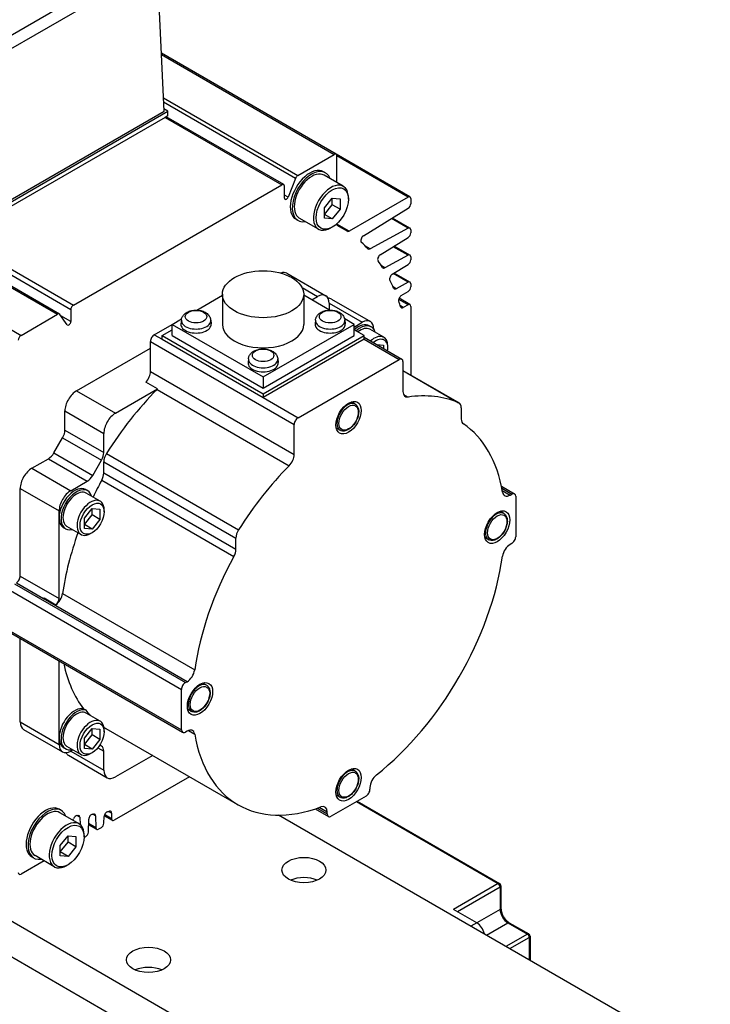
# Model space of a CAD drawing. Extents: x 18241 to 19925, y -1022 to 176.
# Tile 14 of 24: x 19403 to 19466, y -40 to 50. Entities that reach past the tile are written whole.
import ezdxf

# ---------------------------------------------------------------- set-up
doc = ezdxf.new("R2010")
doc.units = 0
doc.header["$LTSCALE"] = 25.4
doc.layers.get('0').update_dxf_attribs({"linetype": 'CONTINUOUS'})

msp = doc.modelspace()

# ---------------------------------------------------------------- linework, layer by layer
for p, q in [((19407.9345508, 23.2280523), (19351.7195617, 55.6837914)), ((19350.5160147, 55.2746969), (19406.7310038, 22.8189579)), ((19406.9060038, 22.8362929), (19350.6910147, 55.292032)), ((19397.1260355, 45.0898668), (19414.7559625, 55.2685099)), ((19397.1260355, 43.8868664), (19415.8159766, 54.6775089)), ((19416.4188505, 41.2720599), (19415.816542, 54.6667782)), ((19347.1930966, 53.3562093), (19403.4080857, 20.9004702)), ((19432.079489, 37.3702114), (19416.1815725, 46.5488778)), ((19416.187037, 46.4273515), (19431.904489, 37.3528763)), ((19416.3641695, 42.4881087), (19428.5815709, 35.4343887)), ((19428.3672406, 35.1677581), (19416.382191, 42.0873297)), ((19397.3269674, 30.2493561), (19416.4188505, 41.2720599)), ((19397.3269674, 30.0452319), (19416.7724039, 41.2720599)), ((19416.7724039, 41.2720599), (19416.4094272, 41.4816246)), ((19416.7724039, 40.8638116), (19416.7724039, 41.2720599)), ((19416.5239348, 40.7203579), (19397.5754365, 29.7804373)), ((19416.7724039, 40.8638116), (19416.5239348, 40.7203579)), ((19416.5239348, 40.7203579), (19427.1305365, 34.5966336)), ((19427.3055365, 34.6139687), (19416.6264474, 40.7795436)), ((19428.5815709, 35.4343887), (19431.904489, 37.3528763)), ((19438.7970034, 33.4918527), (19432.079489, 37.3702114)), ((19432.1519764, 34.7866117), (19432.1519764, 37.2099894)), ((19438.6220034, 33.4745176), (19432.1519764, 37.2099894)), ((19428.3672406, 35.1677581), (19427.7078937, 33.4683902)), ((19431.1038793, 35.6804059), (19430.9271026, 35.782468)), ((19432.7289686, 34.453485), (19430.9788793, 35.4638996)), ((19408.1820382, 23.656713), (19427.1305365, 34.5966336)), ((19427.3780239, 33.3800018), (19427.3780239, 34.4537467)), ((19427.7078937, 33.4683902), (19427.3780239, 33.6588406)), ((19431.0206055, 32.4966407), (19431.7277123, 33.3762935)), ((19431.7277123, 32.7785765), (19431.7277123, 33.3762935)), ((19431.7277123, 33.3762935), (19432.4348191, 33.3131372)), ((19432.4348191, 33.3131372), (19432.4348191, 32.3703282)), ((19433.1949589, 33.2805996), (19433.1949589, 33.4234865)), ((19438.6220034, 33.4745176), (19433.2511583, 30.3736587)), ((19438.8694908, 33.3316307), (19438.8694908, 32.8727523)), ((19431.0206055, 31.8989237), (19431.7277123, 32.7785765)), ((19431.0206055, 31.5538316), (19431.0206055, 32.4966407)), ((19432.4348191, 32.3703282), (19431.7277123, 32.7785765)), ((19432.4348191, 32.3703282), (19431.7277123, 31.4906754)), ((19434.5578257, 29.9335833), (19438.6306406, 32.4492524)), ((19428.6038793, 31.3502789), (19428.4271026, 31.452341)), ((19430.4789686, 30.5563707), (19428.7288793, 31.5667852)), ((19431.7277123, 31.4906754), (19431.0206055, 31.8989237)), ((19431.7277123, 31.4906754), (19431.0206055, 31.5538316)), ((19438.6306406, 30.6313974), (19437.1094531, 31.5096554)), ((19438.7970034, 30.6439199), (19437.2003066, 31.5657732)), ((19431.7277123, 30.739254), (19431.6039686, 30.6678106)), ((19432.1519764, 31.0082717), (19432.1519764, 31.0565775)), ((19433.2511583, 30.3736587), (19432.1519764, 31.0082717)), ((19432.6562874, 30.612538), (19432.185097, 30.8845799)), ((19432.2294436, 30.8453337), (19432.2196217, 30.8510044)), ((19438.6306406, 30.6313974), (19435.1651555, 28.7703375)), ((19438.8694908, 30.4836979), (19438.8694908, 30.2191384)), ((19397.5754365, 29.7804373), (19408.1820382, 23.656713)), ((19436.09306, 28.2282427), (19438.6306406, 29.7956385)), ((19435.1651555, 28.7703375), (19434.7408718, 29.0152978)), ((19438.6306406, 28.1819076), (19437.2802649, 28.9615474)), ((19438.7970034, 28.1944301), (19437.3711184, 29.0176652)), ((19438.6306406, 28.1819076), (19436.5136724, 27.045038)), ((19438.8694908, 28.0342081), (19438.8694908, 27.7696487)), ((19436.5136724, 27.045038), (19436.2081606, 27.2214253)), ((19437.1821825, 26.4514748), (19438.6306406, 27.3461487)), ((19427.5986755, 26.5473526), (19431.1342094, 24.5061112)), ((19438.6306406, 25.7324179), (19437.2802649, 26.5120577)), ((19438.7970034, 25.7449404), (19437.3711184, 26.5681755)), ((19428.9830589, 25.2407726), (19430.3842094, 24.4318179)), ((19437.5323364, 25.1425986), (19437.2656338, 25.2965794)), ((19438.6306406, 25.7324179), (19437.5323364, 25.1425986)), ((19438.8694908, 25.5847184), (19438.8694908, 25.3201589)), ((19419.4024526, 23.1946013), (19421.734462, 24.5409875)), ((19421.734462, 24.6359421), (19421.734462, 21.9006785)), ((19429.134462, 24.6359421), (19429.134462, 21.9006785)), ((19431.4664713, 23.1946013), (19429.134462, 24.5409875)), ((19429.8538793, 24.1256317), (19430.3842094, 24.4318179)), ((19431.6645395, 24.199925), (19435.2000734, 22.1586835)), ((19438.7970034, 23.6938937), (19437.8060972, 24.2659937)), ((19438.0046926, 24.5100276), (19438.6306406, 24.896659)), ((19431.4448696, 23.8194455), (19434.4500734, 22.0843903)), ((19431.4448696, 23.8194455), (19431.4448696, 23.2070731)), ((19438.6220034, 23.6765586), (19437.7743918, 24.1659274)), ((19438.184317, 23.4238602), (19437.9203496, 23.5762619)), ((19438.6220034, 23.6765586), (19438.184317, 23.4238602)), ((19438.8694908, 23.5336717), (19438.8694908, 17.2933359)), ((19403.4080857, 20.9004702), (19406.7310038, 22.8189579)), ((19407.604681, 21.8617949), (19406.9453341, 22.7998146)), ((19407.9345508, 22.1543074), (19407.0333298, 22.6746276)), ((19407.9345508, 23.2280523), (19407.9345508, 22.1543074)), ((19417.1613126, 21.9006785), (19418.0137065, 22.3928084)), ((19433.7076113, 21.9006785), (19432.8552174, 22.3928084)), ((19415.534967, 20.9617075), (19417.1613126, 21.9006785)), ((19417.1613126, 20.8800578), (19417.1613126, 21.9006785)), ((19417.1613126, 21.9006785), (19425.434462, 17.1241735)), ((19417.9967555, 22.2943537), (19417.9597641, 21.9497895)), ((19420.6675054, 22.2943537), (19420.7044968, 21.9497895)), ((19425.434462, 17.1241735), (19433.7076113, 21.9006785)), ((19430.2014185, 22.2943537), (19430.1644271, 21.9497895)), ((19432.8721685, 22.2943537), (19432.9091598, 21.9497895)), ((19433.7076113, 21.6557296), (19434.4500734, 22.0843903)), ((19433.7076113, 20.8800578), (19433.7076113, 21.9006785)), ((19435.2732967, 21.6731375), (19435.09652, 21.7751996)), ((19415.534967, 20.9617075), (19416.2420738, 20.5534592)), ((19416.2420738, 20.8800578), (19417.1613126, 21.4107806)), ((19416.2420738, 20.5534592), (19416.2420738, 20.8800578)), ((19416.2420738, 20.8800578), (19425.434462, 15.57283)), ((19417.1613126, 20.8800578), (19425.434462, 16.1035528)), ((19425.434462, 15.57283), (19434.6268501, 20.8800578)), ((19425.434462, 16.1035528), (19433.7076113, 20.8800578)), ((19434.6268501, 20.8800578), (19433.7076113, 21.4107806)), ((19434.6268501, 20.5534592), (19434.6268501, 20.8800578)), ((19434.6268501, 20.7225612), (19438.0588306, 18.7411063)), ((19436.4210889, 20.7217843), (19435.1482967, 21.4566312)), ((19435.5107336, 21.4720178), (19435.5107336, 21.4460907)), ((19408.4638992, 15.8586038), (19415.1814136, 19.7369626)), ((19415.1814136, 17.6250342), (19415.1814136, 20.349335)), ((19415.1814136, 20.349335), (19428.2628891, 12.7967417)), ((19416.2420738, 20.5534592), (19425.434462, 15.2462314)), ((19434.6268501, 20.5534592), (19425.434462, 15.2462314)), ((19434.6268501, 20.5534592), (19437.8088306, 18.7163419)), ((19435.7751876, 20.0595682), (19436.3946171, 20.004243)), ((19436.3946171, 20.004243), (19436.3946171, 19.7019404)), ((19436.7835258, 19.757375), (19436.7835258, 19.9206743)), ((19424.099087, 18.7711709), (19424.0620956, 18.4266068)), ((19426.7698369, 18.7711709), (19426.8068283, 18.4266068)), ((19428.6164425, 13.4091141), (19437.8088306, 18.7163419)), ((19438.162384, 18.5122177), (19438.162384, 15.7879169)), ((19415.1814136, 17.6250342), (19428.2628891, 10.0724409)), ((19425.434462, 17.1241735), (19425.434462, 16.1035528)), ((19438.162384, 17.7015842), (19443.2585781, 14.7592952)), ((19438.162384, 17.6986077), (19443.2214116, 14.7777767)), ((19415.822762, 16.0247623), (19414.7621018, 16.6371348)), ((19408.4638992, 15.8586038), (19411.9994331, 13.8173624)), ((19411.9994331, 13.8173624), (19415.822762, 16.0247623)), ((19415.7849937, 15.9850155), (19427.805809, 9.0447946)), ((19425.434462, 15.57283), (19425.434462, 15.2462314)), ((19425.434462, 15.2462314), (19428.6164425, 13.4091141)), ((19438.2080631, 15.5255838), (19438.6194641, 15.2880613)), ((19433.8117482, 14.6509301), (19433.4671238, 14.849899)), ((19407.403239, 12.2857892), (19407.403239, 14.0214865)), ((19407.403239, 14.0214865), (19410.9387729, 11.9802451)), ((19443.4656849, 14.301518), (19443.4656849, 13.2892887)), ((19428.2628891, 10.0724409), (19428.2628891, 12.7967417)), ((19407.403239, 12.2857892), (19410.9387729, 10.2445477)), ((19410.9387729, 10.2445477), (19410.9387729, 11.9802451)), ((19432.4367482, 12.2693602), (19432.0921238, 12.4683292)), ((19406.4011932, 10.2119909), (19407.1961323, 11.5888657)), ((19407.1961323, 11.5888657), (19410.7316662, 9.5476243)), ((19406.4011932, 10.2119909), (19409.9367271, 8.1707495)), ((19411.1830462, 10.1608597), (19423.2038615, 3.2206388)), ((19404.3980352, 8.8163208), (19405.9011932, 9.6841695)), ((19405.9011932, 9.6841695), (19409.4367271, 7.6429281)), ((19409.9367271, 8.1707495), (19410.7316662, 9.5476243)), ((19410.9387729, 8.3903092), (19410.9387729, 9.4025386)), ((19410.9387729, 9.4025386), (19422.9595882, 2.4623176)), ((19404.3980352, 8.8163208), (19407.9335691, 6.7750794)), ((19410.9387729, 8.3903092), (19422.9595882, 1.4500882)), ((19407.9335691, 6.7750794), (19409.4367271, 7.6429281)), ((19410.7504903, 7.726841), (19422.7713055, 0.7866201)), ((19447.1151589, 7.1845842), (19448.3118789, 6.4936576)), ((19403.337375, -0.9816381), (19403.337375, 6.9792035)), ((19403.337375, 6.9792035), (19406.8729089, 4.9379621)), ((19409.4638992, 6.7720749), (19409.2871225, 6.874137)), ((19410.6116914, 5.8207217), (19409.3388992, 6.5555686)), ((19447.1544456, 6.9928), (19448.0618789, 6.4688932)), ((19447.1911129, 6.799754), (19447.9130298, 6.3829551)), ((19447.9130298, 6.3829551), (19448.0618789, 6.4688932)), ((19448.4154323, 6.264769), (19448.4154323, 2.5905344)), ((19406.8729089, 4.3255896), (19406.8729089, 4.9379621)), ((19409.171006, 4.2866838), (19409.8781128, 5.1663366)), ((19409.171006, 3.6889668), (19409.8781128, 4.5686196)), ((19409.8781128, 4.5686196), (19409.8781128, 5.1663366)), ((19409.8781128, 5.1663366), (19410.5852195, 5.1031804)), ((19410.5852195, 4.1603713), (19409.8781128, 4.5686196)), ((19410.5852195, 5.1031804), (19410.5852195, 4.1603713)), ((19410.9741283, 4.8563124), (19410.9741283, 5.0196117)), ((19447.3351654, 4.699878), (19446.990541, 4.8988469)), ((19464.855665, -71.6085924), (19334.0409105, 3.9173413)), ((19406.8729089, -3.0228796), (19406.8729089, 4.3255896)), ((19409.171006, 3.3438747), (19409.171006, 4.2866838)), ((19409.8781128, 3.2807185), (19409.171006, 3.6889668)), ((19410.5852195, 4.1603713), (19409.8781128, 3.2807185)), ((19407.4638992, 3.3079733), (19407.2871225, 3.4100354)), ((19408.8616914, 2.7896328), (19407.5888992, 3.5244797)), ((19409.8781128, 3.2807185), (19409.171006, 3.3438747)), ((19409.8781128, 2.9579579), (19409.7366914, 2.8763082)), ((19343.0565219, 1.978162), (19464.855665, -68.3426061)), ((19422.9595882, 1.4500882), (19422.9595882, 2.4623176)), ((19445.9601654, 2.3183081), (19445.615541, 2.5172771)), ((19448.0618789, 1.978162), (19447.9130298, 1.8922239)), ((19402.807045, -1.6960727), (19418.3633941, -10.677535)), ((19402.9838216, -1.5940106), (19405.4581644, -3.0225731)), ((19403.337375, -0.9816381), (19406.8729089, -3.0228796)), ((19402.4534916, -2.3084451), (19418.0098407, -11.2899075)), ((19407.1873046, -2.5780551), (19419.2081199, -9.5182761)), ((19418.5122433, -10.591597), (19405.4307678, -3.0390036)), ((19405.5255985, -2.9768771), (19406.5862587, -3.5892495)), ((19402.4534916, -5.9826797), (19418.0098407, -14.9641421)), ((19402.557045, -6.2115683), (19418.1133941, -15.1930307)), ((19403.337375, -14.2497076), (19403.337375, -6.662092)), ((19406.8729089, -15.6785766), (19406.8729089, -8.7033335)), ((19418.3633941, -10.677535), (19418.5122433, -10.591597)), ((19420.288331, -10.9156191), (19419.9437067, -10.7166502)), ((19418.0098407, -14.9641421), (19418.0098407, -11.2899075)), ((19409.1019426, -13.0569434), (19409.2787193, -13.1590054)), ((19418.913331, -13.297189), (19418.5687067, -13.09822)), ((19403.337375, -14.2497076), (19406.8729089, -16.290949)), ((19410.6116914, -14.1834446), (19409.3388992, -13.4485976)), ((19403.6480352, -14.9363733), (19407.1835691, -16.9776147)), ((19409.171006, -15.7174824), (19409.8781128, -14.8378296)), ((19409.8781128, -15.4355466), (19409.8781128, -14.8378296)), ((19409.8781128, -14.8378296), (19410.5852195, -14.9009859)), ((19410.5852195, -14.9009859), (19410.5852195, -15.8437949)), ((19410.9741283, -15.1478538), (19410.9741283, -14.9845545)), ((19411.1293213, -14.8382269), (19423.1501365, -21.7784478)), ((19418.5122433, -15.0823282), (19418.3633941, -15.1682662)), ((19418.6377652, -15.0228255), (19419.2081199, -15.35212)), ((19406.8729089, -16.290949), (19406.8729089, -15.6785766)), ((19409.171006, -16.3151994), (19409.8781128, -15.4355466)), ((19409.171006, -16.6602915), (19409.171006, -15.7174824)), ((19410.5852195, -15.8437949), (19409.8781128, -15.4355466)), ((19410.5852195, -15.8437949), (19409.8781128, -16.7234477)), ((19407.4638992, -16.6961929), (19407.2871225, -16.5941308)), ((19408.8616914, -17.2145335), (19407.5888992, -16.4796866)), ((19408.1281128, -16.7910016), (19407.9335691, -16.9033215)), ((19407.9335691, -16.9033215), (19410.9387729, -18.6383767)), ((19409.8781128, -16.7234477), (19409.171006, -16.3151994)), ((19409.8781128, -16.7234477), (19409.171006, -16.6602915)), ((19410.4003329, -16.5918109), (19410.9387729, -16.9026794)), ((19410.7316662, -16.4449022), (19410.5753019, -16.3546253)), ((19410.9387729, -18.6383767), (19410.9387729, -16.9026794)), ((19407.7138992, -17.2838009), (19411.2494331, -19.3250424)), ((19409.8781128, -17.0462084), (19409.7366914, -17.127858)), ((19415.3857336, -17.2956677), (19411.9994331, -19.2507491)), ((19433.8117482, -18.7233677), (19433.4671238, -18.5243987)), ((19418.7444908, -19.234847), (19411.8933671, -23.1903451)), ((19435.1571802, -20.2015558), (19435.1571802, -20.3734319)), ((19434.8036268, -20.9858044), (19431.6216463, -22.8229217)), ((19432.4367482, -21.1049375), (19432.0921238, -20.9059686)), ((19433.9929666, -21.4538392), (19446.9494421, -28.9342638)), ((19407.0622488, -22.2908513), (19406.8854721, -22.1887893)), ((19430.1749263, -22.1567595), (19431.3716463, -22.8476861)), ((19430.3606595, -22.0948907), (19431.2680929, -22.6187975)), ((19431.2680929, -22.4469214), (19430.5461759, -22.0301224)), ((19433.9197433, -21.4961147), (19446.8244421, -28.946646)), ((19408.6873381, -23.5177722), (19406.9372488, -22.5073577)), ((19408.1320618, -23.1971833), (19408.1890566, -23.0502879)), ((19408.754274, -22.913618), (19408.4777024, -22.7539394)), ((19408.754274, -22.913618), (19408.7746841, -23.5767217)), ((19409.5329002, -24.2773609), (19409.5680296, -23.0954808)), ((19410.1899234, -22.7935502), (19409.927046, -22.6417779)), ((19410.1899234, -22.7935502), (19410.2233253, -23.8787438)), ((19410.9471138, -23.4608643), (19410.9650141, -22.8586314)), ((19411.7183671, -23.2076802), (19410.975679, -22.7788891)), ((19411.6458797, -23.0474582), (19411.0092022, -22.6798723)), ((19411.6458797, -22.5420615), (19411.3819123, -22.3896598)), ((19411.6458797, -22.5420615), (19411.6458797, -23.0474582)), ((19481.175187, -54.0862856), (19426.8492893, -22.721214)), ((19431.2680929, -22.6187975), (19431.2680929, -22.4469214)), ((19410.2956619, -24.0290794), (19409.5530242, -23.6003173)), ((19410.2233253, -23.8787438), (19409.5561968, -23.493577)), ((19410.6997772, -23.8794646), (19410.4706619, -24.0117444)), ((19406.978975, -25.4746166), (19407.6860817, -24.5949638)), ((19407.6860817, -25.1926808), (19407.6860817, -24.5949638)), ((19407.6860817, -24.5949638), (19408.3931885, -24.65812)), ((19408.3931885, -24.65812), (19408.3931885, -25.600929)), ((19409.2855636, -24.6959612), (19409.1516235, -24.7732916)), ((19409.1533283, -24.6906576), (19409.1533283, -24.5477707)), ((19406.978975, -26.0723336), (19407.6860817, -25.1926808)), ((19406.978975, -26.4174256), (19406.978975, -25.4746166)), ((19408.3931885, -25.600929), (19407.6860817, -25.1926808)), ((19408.3931885, -25.600929), (19407.6860817, -26.4805819)), ((19404.5622488, -26.6209784), (19404.3854721, -26.5189163)), ((19406.4373381, -27.4148865), (19404.6872488, -26.404472)), ((19407.6860817, -26.4805819), (19406.978975, -26.0723336)), ((19407.6860817, -26.4805819), (19406.978975, -26.4174256)), ((19405.5067924, -26.8776358), (19403.4080857, -28.0893246)), ((19407.6860817, -27.2320032), (19407.5623381, -27.3034467)), ((19446.8244421, -28.946646), (19442.7585781, -31.2940737)), ((19443.1121315, -31.4981979), (19447.0012188, -29.2528323)), ((19447.0012188, -29.2528323), (19447.0012188, -31.2940737)), ((19447.0744421, -29.1507702), (19447.0744421, -31.1920116)), ((19444.8798984, -32.5188186), (19442.7585781, -31.2940737)), ((19447.0012188, -31.2940737), (19444.8798984, -32.5188186)), ((19444.8798984, -32.5188186), (19444.3495683, -32.8250048)), ((19445.7637819, -33.6415014), (19447.7083256, -32.5188186)), ((19447.7083256, -32.5188186), (19449.4760925, -33.5394393)), ((19447.8333256, -32.5064364), (19449.6010925, -33.5270571)), ((19449.4760925, -33.5394393), (19447.5315489, -34.6621221)), ((19447.8851023, -34.8662463), (19449.6528692, -33.8456255)), ((19449.6528692, -33.8456255), (19449.6528692, -35.886867)), ((19449.7260925, -33.7435635), (19449.7260925, -35.9291425))]:
    msp.add_line(p, q)
for centre in [(19446.8244421, -29.1507702), (19449.4760925, -33.7435635)]:
    msp.add_arc(centre, 0.25, 0, 60)
for centre, major_axis, start_param, end_param in [((19431.904489, 37.0671025), (0.175, 0.3031089), 5.4977871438, 7.0685834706), ((19429.6771026, 33.6174045), (-1.25, -2.1650635), 3.1415926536, 6.2831853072), ((19429.8538793, 33.5153424), (-1.25, -2.1650635), 2.6905658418, 6.734212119), ((19429.8538793, 33.5153424), (-1.125, -1.9485572), 3.1415926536, 6.2831853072), ((19428.5815709, 35.1486149), (-0.175, -0.3031089), 3.926990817, 4.9741883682), ((19427.1305365, 34.3108598), (0.175, 0.3031089), 5.4977871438, 7.0685834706), ((19431.6039686, 32.5049279), (-1.125, -1.9485572), 2.3561944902, 7.0685834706), ((19427.5548006, 33.4820639), (-0.125, -0.2165064), 5.4977871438, 8.1157810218), ((19438.6220034, 33.1887438), (0.175, 0.3031089), 5.4977871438, 7.0685834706), ((19438.6220034, 32.7298654), (0.175, 0.3031089), 3.961897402, 5.4977871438), ((19432.3994637, 31.1511586), (-0.175, -0.3031089), 5.4977871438, 6.3112514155), ((19417.6562874, 4.6317758), (15, 25.9807621), 6.2551191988, 6.3112514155), ((19438.6220034, 30.340811), (0.175, 0.3031089), 5.4977871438, 7.0336768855), ((19433.2511583, 30.6594325), (-0.175, -0.3031089), 6.2551191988, 7.0685834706), ((19434.5664629, 29.6529703), (-0.175, -0.3031089), 3.961897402, 6.1610927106), ((19438.6220034, 30.0762515), (0.175, 0.3031089), 3.961897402, 5.4977871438), ((19417.6562874, 4.6317758), (15, 25.9807621), 6.1136763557, 6.1610939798), ((19435.1737927, 29.0609239), (-0.175, -0.3031089), 6.1136763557, 7.0336768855), ((19436.1016972, 27.9476297), (-0.175, -0.3031089), 3.961897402, 6.0342975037), ((19438.6220034, 27.8913212), (0.175, 0.3031089), 5.4977871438, 7.0336768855), ((19438.6220034, 27.6267618), (0.175, 0.3031089), 3.961897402, 5.4977871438), ((19417.6562874, 4.6317758), (15, 25.9807621), 5.99461975, 6.0342977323), ((19436.5223095, 27.3356244), (-0.175, -0.3031089), 5.99461975, 7.0336768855), ((19426.8486755, 25.2483145), (0.75, 1.2990381), 0, 0.6083099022), ((19437.1908197, 26.1708618), (-0.175, -0.3031089), 3.961897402, 5.9247029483), ((19417.6562874, 4.6317758), (15, 25.9807621), 5.883413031, 5.9247029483), ((19437.5409736, 25.433185), (-0.175, -0.3031089), 5.883413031, 7.0336768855), ((19438.6220034, 25.4418315), (0.175, 0.3031089), 5.4977871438, 7.0336768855), ((19438.6220034, 25.177272), (0.175, 0.3031089), 3.961897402, 5.4977871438), ((19430.3842094, 23.2070731), (0.75, 1.2990381), 5.4977871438, 7.0685834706), ((19430.9145395, 22.9008868), (0.75, 1.2990381), 0, 0.3613671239), ((19438.0133298, 24.2294146), (0.175, 0.3031089), 0.8203047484, 2.6782906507), ((19408.1820382, 23.3709392), (-0.175, -0.3031089), 3.926990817, 5.4977871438), ((19417.6562874, 4.6317758), (15, 25.9807621), 5.793684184, 5.8198847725), ((19438.184317, 23.709634), (-0.175, -0.3031089), 5.793684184, 7.0685834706), ((19438.6220034, 23.3907848), (0.175, 0.3031089), 5.4977871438, 7.0685834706), ((19406.7310038, 22.5331841), (0.175, 0.3031089), 6.0213859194, 7.0685834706), ((19407.7577742, 22.0522453), (-0.125, -0.2165064), 6.0213859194, 8.6393797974), ((19419.3321304, 21.9006785), (1.375, 0), 3.079689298, 6.3450886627), ((19419.3321304, 22.2465664), (1.3379377, 0), 3.079689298, 6.3450886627), ((19425.434462, 21.9006785), (3.7, 0), 3.1415926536, 6.2831853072), ((19431.5367935, 21.9006785), (1.375, 0), 3.079689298, 6.3450886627), ((19431.5367935, 22.2465664), (1.3379377, 0), 3.079689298, 6.3450886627), ((19434.09652, 20.0431488), (1, 1.7320508), 0, 1.0529905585), ((19434.2732967, 19.9410867), (1, 1.7320508), 5.7778247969, 7.3361758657), ((19434.2732967, 19.9410867), (0.875, 1.5155445), 0, 0.9695321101), ((19434.4500734, 20.8596454), (0.75, 1.2990381), 5.4977871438, 7.0685834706), ((19403.4080857, 20.6146964), (-0.175, -0.3031089), 3.926990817, 5.4977871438), ((19415.534967, 20.5534592), (0.25, 0.4330127), 0.7853981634, 2.3561944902), ((19435.5460889, 19.2062398), (0.875, 1.5155445), 5.4977871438, 7.3444770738), ((19435.6875103, 19.1245902), (0.775, 1.3423394), 5.2955671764, 7.2708034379), ((19425.434462, 18.3774958), (1.375, 0), 3.079689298, 6.3450886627), ((19425.434462, 18.7233837), (1.3379377, 0), 3.079689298, 6.3450886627), ((19437.8088306, 18.3080936), (0.25, 0.4330127), 5.4977871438, 7.0685834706), ((19414.4743068, 17.216786), (0.5, 0.8660254), 4.3461619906, 5.4977871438), ((19408.4638992, 14.633859), (0.75, 1.2990381), 0.7853981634, 2.3561944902), ((19421.1918213, 2.5905344), (10.8125, 18.7277994), 1.146805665, 1.4989793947), ((19415.534967, 16.6044135), (0.5, 0.8660254), 4.2883983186, 4.3461619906), ((19438.8694908, 16.1961652), (-0.5, -0.8660254), 5.4977871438, 6.7071759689), ((19433.2126365, -4.3496865), (10.8125, 18.7277994), 0.0718169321, 0.4239906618), ((19433.1242482, 13.4601451), (-0.6875, -1.1907849), 3.1415926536, 6.2831853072), ((19442.7585781, 13.8932698), (0.5, 0.8660254), 5.4977871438, 6.3550022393), ((19411.9994331, 12.5926175), (0.75, 1.2990381), 0.7853981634, 2.3561944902), ((19428.6164425, 13.0008658), (0.25, 0.4330127), 0.7853981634, 2.3561944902), ((19444.1727917, 13.6975369), (-0.5, -0.8660254), 5.4977871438, 6.2447910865), ((19433.2126365, -4.3496865), (10.0625, 17.4287613), 5.6762477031, 6.2447910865), ((19406.6961323, 11.8775409), (0.5, 0.8660254), 4.7123889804, 5.4977871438), ((19405.9011932, 10.5006661), (0.5, 0.8660254), 3.926990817, 4.7123889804), ((19410.2316662, 9.8362994), (0.5, 0.8660254), 4.7123889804, 5.4977871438), ((19411.6458797, 9.8107868), (0.5, 0.8660254), 1.4989793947, 2.3561944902), ((19427.5557823, 9.6641926), (0.5, 0.8660254), 4.2883983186, 5.4977871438), ((19433.2126365, -4.3496865), (10.8125, 18.7277994), 1.146805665, 1.4989793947), ((19404.3980352, 7.591576), (0.75, 1.2990381), 0.7853981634, 2.3561944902), ((19409.4367271, 8.4594246), (0.5, 0.8660254), 3.926990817, 4.7123889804), ((19410.2316662, 7.9820609), (0.5, 0.8660254), 4.750783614, 5.4977871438), ((19421.1918213, 2.5905344), (10.0625, 17.4287613), 1.609190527, 1.6949731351), ((19408.2871225, 5.1420862), (1, 1.7320508), 0, 2.3561944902), ((19407.9335691, 5.5503345), (0.75, 1.2990381), 0.7853981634, 2.3561944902), ((19408.4638992, 5.0400241), (-1, -1.7320508), 2.6362321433, 6.7885458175), ((19408.4638992, 5.0400241), (-0.875, -1.5155445), 3.1415926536, 6.2831853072), ((19447.9130298, 7.1994517), (-0.5, -0.8660254), 5.6762477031, 7.0685834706), ((19448.0618789, 6.0606449), (0.25, 0.4330127), 5.4977871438, 7.0685834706), ((19409.7366914, 4.3051772), (-0.875, -1.5155445), 2.3561944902, 7.0685834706), ((19446.6476654, 3.509093), (-0.6875, -1.1907849), 3.1415926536, 6.2831853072), ((19408.2871225, 5.1420862), (-1, -1.7320508), 5.4977871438, 6.2831853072), ((19421.1918213, 2.5905344), (10.0625, 17.4287613), 1.8731531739, 2.1777339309), ((19423.666695, 2.8705659), (0.5, 0.8660254), 1.4989793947, 2.3561944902), ((19447.9130298, 1.0757273), (-0.5, -0.8660254), 3.926990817, 5.3193265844), ((19448.0618789, 2.3864102), (-0.25, -0.4330127), 0.7853981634, 2.3561944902), ((19422.2524814, 1.0418399), (0.5, 0.8660254), 4.750783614, 5.4977871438), ((19433.2126365, -4.3496865), (10.0625, 17.4287613), 1.609190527, 2.1777339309), ((19433.2126365, -4.3496865), (-10.0625, -17.4287613), 0.9638587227, 2.1777339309), ((19402.9838216, -1.1857623), (0.25, 0.4330127), 3.926990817, 5.4977871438), ((19406.491428, -2.8348794), (0.5, 0.8660254), 4.0615069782, 5.3193265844), ((19405.4307678, -2.222507), (0.5, 0.8660254), 3.926990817, 4.0615069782), ((19406.5193556, -3.2270037), (0.25, 0.4330127), 4.1173693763, 5.4977871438), ((19421.1918213, 2.5905344), (-10.0625, -17.4287613), 5.7129068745, 6.0534069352), ((19418.5122433, -9.7751004), (0.5, 0.8660254), 3.926990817, 5.3193265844), ((19418.3633941, -11.0857833), (0.25, 0.4330127), 0.7853981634, 2.3561944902), ((19419.600831, -12.1064041), (-0.6875, -1.1907849), 3.1415926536, 6.2831853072), ((19408.2871225, -14.86208), (1, 1.7320508), 0.171369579, 2.3561944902), ((19408.4638992, -14.9641421), (-1, -1.7320508), 3.3129622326, 6.7885458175), ((19408.4638992, -14.9641421), (-0.875, -1.5155445), 3.1415926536, 6.2831853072), ((19421.368598, 2.4884723), (-10.0625, -17.4287613), 6.0534069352, 6.1079386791), ((19404.3980352, -13.6373352), (-0.75, -1.2990381), 5.4977871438, 6.2831853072), ((19409.7366914, -15.698989), (-0.875, -1.5155445), 2.3561944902, 7.0685834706), ((19421.1918213, 2.5905344), (-10.0625, -17.4287613), 6.2654842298, 6.2831853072), ((19418.3633941, -14.760018), (-0.25, -0.4330127), 5.4977871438, 7.0685834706), ((19418.5122433, -15.8988247), (0.5, 0.8660254), 5.6762477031, 7.0685834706), ((19408.2871225, -14.86208), (-1, -1.7320508), 5.4977871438, 6.2831853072), ((19433.2126365, -4.3496865), (-10.0625, -17.4287613), 5.6762477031, 6.8901229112), ((19407.9335691, -15.6785766), (-0.75, -1.2990381), 5.4977871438, 7.0685834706), ((19410.2316662, -17.3109276), (0.5, 0.8660254), 5.4977871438, 6.2831853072), ((19408.4638992, -15.9847628), (-0.75, -1.2990381), 5.9218181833, 6.2831853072), ((19411.9994331, -18.0260043), (-0.75, -1.2990381), 5.4977871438, 7.0685834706), ((19433.1242482, -19.9141526), (-0.6875, -1.1907849), 3.1415926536, 6.2831853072), ((19435.864287, -19.7933075), (-0.5, -0.8660254), 4.1054513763, 5.4977871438), ((19434.8036268, -20.5775561), (-0.25, -0.4330127), 0.7853981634, 2.3561944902), ((19405.6354721, -24.3538528), (-1.25, -2.1650635), 3.1415926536, 6.2831853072), ((19405.8122488, -24.4559148), (-1.25, -2.1650635), 2.6905658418, 6.734212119), ((19405.8122488, -24.4559148), (-1.125, -1.9485572), 3.1415926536, 6.2831853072), ((19417.6562874, 4.6317759), (15, 25.9807621), 3.6220182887, 3.6310937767), ((19411.3983923, -22.6849484), (0.175, 0.3031089), 5.4977871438, 6.7726864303), ((19430.5609861, -22.8551697), (0.5, 0.8660254), 5.4977871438, 6.8901229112), ((19407.5623381, -25.4663294), (-1.125, -1.9485572), 2.3561944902, 7.0685834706), ((19408.4033869, -23.0694311), (0.175, 0.3031089), 0.3396248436, 1.8325957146), ((19417.6562874, 4.6317759), (-15, -25.9807621), 0.3396248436, 0.3449657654), ((19408.5069374, -23.0663913), (0.175, 0.3031089), 5.5326937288, 6.6281510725), ((19409.8153662, -22.9626543), (0.175, 0.3031089), 0.4113751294, 2.3212879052), ((19417.6562874, 4.6317759), (15, 25.9807622), 3.5529691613, 3.5593296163), ((19409.9425868, -22.9463235), (0.175, 0.3031089), 5.5326937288, 6.7009205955), ((19411.2123507, -22.7258049), (0.175, 0.3031089), 0.4804256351, 2.3212879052), ((19411.8933671, -22.9045713), (-0.175, -0.3031089), 5.4977871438, 7.0685834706), ((19431.6216463, -22.4146734), (-0.25, -0.4330127), 5.4977871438, 7.0685834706), ((19410.4706619, -23.7259706), (-0.175, -0.3031089), 5.5326937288, 7.0685834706), ((19410.6997772, -23.5936908), (0.175, 0.3031089), 3.926990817, 5.4628805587), ((19409.2855636, -24.4101874), (0.175, 0.3031089), 3.926990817, 5.4628805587), ((19403.4080857, -27.8035508), (-0.175, -0.3031089), 5.4977871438, 7.0685834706), ((19429.1467726, -29.5590185), (-2, 0), 4.0614168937, 5.3633610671), ((19446.8244421, -29.1507702), (0.125, 0.2165064), 0, 0.7853981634), ((19446.8244421, -29.1507702), (0.125, -0.2165064), 0.7853981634, 2.3561944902), ((19446.8244421, -29.1507702), (0.25, 0), 5.4977871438, 6.2831853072), ((19446.8244421, -31.1920116), (0.25, 0), 5.4977871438, 6.2831853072), ((19447.7083256, -31.702322), (0.5, -0.8660254), 3.926990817, 5.4977871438), ((19444.8798984, -33.3353152), (-0.5, 0.8660254), 4.1796710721, 5.4977871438), ((19447.7083256, -32.7229427), (0.125, 0.2165064), 0, 0.7853981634), ((19449.4760925, -33.7435635), (0.125, 0.2165064), 0, 0.7853981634), ((19449.4760925, -33.7435635), (0.125, -0.2165064), 0.7853981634, 2.3561944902), ((19449.4760925, -33.7435635), (0.25, 0), 5.4977871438, 6.2831853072), ((19415.0046369, -37.7239843), (-2, 0), 4.0614168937, 5.3633610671)]:
    msp.add_ellipse(centre, major_axis=major_axis, ratio=0.5773502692, start_param=start_param, end_param=end_param)
for centre, major_axis in [((19431.7277123, 32.4334844), (1.0375, 1.7970027)), ((19425.434462, 24.6359421), (3.7, 0)), ((19419.3321304, 22.60291), (0.9798137, 0)), ((19431.5367935, 22.60291), (0.9798137, 0)), ((19425.434462, 19.0797272), (0.9798137, 0)), ((19433.2126365, 13.4091141), (0.8125, 1.4072913)), ((19433.2126365, 13.4091141), (-0.625, -1.0825318)), ((19409.8781128, 4.2235276), (0.775, 1.3423394)), ((19446.7360537, 3.458062), (0.8125, 1.4072913)), ((19446.7360537, 3.458062), (-0.625, -1.0825318)), ((19419.6892194, -12.1574351), (0.8125, 1.4072913)), ((19419.6892194, -12.1574351), (-0.625, -1.0825318)), ((19409.8781128, -15.7806387), (0.775, 1.3423394)), ((19433.2126365, -19.9651837), (0.8125, 1.4072913)), ((19433.2126365, -19.9651837), (-0.625, -1.0825318)), ((19407.6860817, -25.5377728), (1.0375, 1.7970027)), ((19429.1467726, -27.7219012), (2, 0)), ((19415.0046369, -35.886867), (2, 0))]:
    msp.add_ellipse(centre, major_axis=major_axis, ratio=0.5773502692)
for points, knots in [([(19417.9967555, 22.2943537), (19418.006758, 22.3875246), (19418.0337618, 22.4772344), (19418.1160602, 22.6484323), (19418.1740759, 22.7272598), (19418.3215914, 22.8800645), (19418.4153711, 22.9473852), (19418.6369601, 23.0685793), (19418.7682456, 23.1158601), (19419.0444633, 23.1802428), (19419.1897941, 23.1960884), (19419.4787492, 23.1956442), (19419.6222812, 23.1797318), (19419.9010551, 23.1146161), (19420.036286, 23.065317), (19420.2830227, 22.9269569), (19420.3964464, 22.8390856), (19420.5588009, 22.633038), (19420.6161632, 22.5266885), (19420.6564431, 22.3705402), (19420.6633889, 22.3326981), (19420.6675054, 22.2943537)], [5.5596904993, 5.5596904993, 5.5596904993, 5.5596904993, 5.7685173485, 5.7685173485, 6.0062678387, 6.0062678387, 6.3102343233, 6.3102343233, 6.6848757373, 6.6848757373, 7.0712463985, 7.0712463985, 7.453023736, 7.453023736, 7.8394058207, 7.8394058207, 8.2124410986, 8.2124410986, 8.4915340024, 8.4915340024, 8.5774764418, 8.5774764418, 8.5774764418, 8.5774764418]), ([(19430.2014185, 22.2943537), (19430.211421, 22.3875246), (19430.2384248, 22.4772344), (19430.3207233, 22.6484323), (19430.378739, 22.7272598), (19430.5262545, 22.8800645), (19430.6200342, 22.9473852), (19430.8416231, 23.0685793), (19430.9729087, 23.1158601), (19431.2491263, 23.1802428), (19431.3944571, 23.1960884), (19431.6834123, 23.1956442), (19431.8269442, 23.1797318), (19432.1057182, 23.1146161), (19432.240949, 23.065317), (19432.4876857, 22.9269569), (19432.6011095, 22.8390856), (19432.7634639, 22.633038), (19432.8208263, 22.5266885), (19432.8611061, 22.3705402), (19432.8680519, 22.3326981), (19432.8721685, 22.2943537)], [5.5596904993, 5.5596904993, 5.5596904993, 5.5596904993, 5.7685173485, 5.7685173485, 6.0062678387, 6.0062678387, 6.3102343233, 6.3102343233, 6.6848757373, 6.6848757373, 7.0712463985, 7.0712463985, 7.453023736, 7.453023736, 7.8394058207, 7.8394058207, 8.2124410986, 8.2124410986, 8.4915340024, 8.4915340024, 8.5774764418, 8.5774764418, 8.5774764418, 8.5774764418]), ([(19424.099087, 18.7711709), (19424.1090895, 18.8643418), (19424.1360933, 18.9540517), (19424.2183917, 19.1252495), (19424.2764074, 19.204077), (19424.4239229, 19.3568817), (19424.5177026, 19.4242024), (19424.7392916, 19.5453965), (19424.8705772, 19.5926773), (19425.1467948, 19.65706), (19425.2921256, 19.6729057), (19425.5810807, 19.6724614), (19425.7246127, 19.6565491), (19426.0033866, 19.5914334), (19426.1386175, 19.5421343), (19426.3853542, 19.4037742), (19426.498778, 19.3159029), (19426.6611324, 19.1098553), (19426.7184947, 19.0035058), (19426.7587746, 18.8473574), (19426.7657204, 18.8095153), (19426.7698369, 18.7711709)], [5.5596904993, 5.5596904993, 5.5596904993, 5.5596904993, 5.7685173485, 5.7685173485, 6.0062678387, 6.0062678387, 6.3102343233, 6.3102343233, 6.6848757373, 6.6848757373, 7.0712463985, 7.0712463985, 7.453023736, 7.453023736, 7.8394058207, 7.8394058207, 8.2124410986, 8.2124410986, 8.4915340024, 8.4915340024, 8.5774764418, 8.5774764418, 8.5774764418, 8.5774764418]), ([(19433.8117482, 14.6509301), (19433.8856851, 14.6082426), (19433.9490025, 14.547848), (19434.0512239, 14.3970307), (19434.0880838, 14.3048891), (19434.1335973, 14.0926395), (19434.1388534, 13.9702981), (19434.115165, 13.711884), (19434.0853701, 13.5755204), (19433.9947198, 13.3047261), (19433.9340654, 13.1703441), (19433.7882724, 12.9160102), (19433.7032552, 12.7960568), (19433.5162778, 12.5814623), (19433.4143131, 12.4869282), (19433.2014855, 12.3330083), (19433.0905743, 12.2737888), (19432.8706397, 12.2008935), (19432.7612104, 12.1863235), (19432.5787537, 12.2068241), (19432.5036339, 12.2307437), (19432.4367482, 12.2693602)], [0.7853981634, 0.7853981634, 0.7853981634, 0.7853981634, 1.0583959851, 1.0583959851, 1.3539316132, 1.3539316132, 1.6820988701, 1.6820988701, 2.0176258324, 2.0176258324, 2.3508391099, 2.3508391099, 2.68280535, 2.68280535, 3.0159364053, 3.0159364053, 3.3514217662, 3.3514217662, 3.68002839, 3.68002839, 3.926990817, 3.926990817, 3.926990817, 3.926990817]), ([(19447.3351654, 4.699878), (19447.4091023, 4.6571905), (19447.4724197, 4.5967959), (19447.5746411, 4.4459786), (19447.611501, 4.3538371), (19447.6570145, 4.1415874), (19447.6622706, 4.0192461), (19447.6385822, 3.7608319), (19447.6087873, 3.6244683), (19447.518137, 3.3536741), (19447.4574826, 3.219292), (19447.3116896, 2.9649581), (19447.2266724, 2.8450047), (19447.039695, 2.6304103), (19446.9377303, 2.5358761), (19446.7249026, 2.3819562), (19446.6139915, 2.3227367), (19446.3940569, 2.2498414), (19446.2846276, 2.2352715), (19446.1021709, 2.255772), (19446.027051, 2.2796917), (19445.9601654, 2.3183081)], [0.7853981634, 0.7853981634, 0.7853981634, 0.7853981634, 1.0583959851, 1.0583959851, 1.3539316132, 1.3539316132, 1.6820988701, 1.6820988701, 2.0176258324, 2.0176258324, 2.3508391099, 2.3508391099, 2.68280535, 2.68280535, 3.0159364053, 3.0159364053, 3.3514217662, 3.3514217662, 3.68002839, 3.68002839, 3.926990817, 3.926990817, 3.926990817, 3.926990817]), ([(19420.288331, -10.9156191), (19420.3622679, -10.9583066), (19420.4255853, -11.0187012), (19420.5278067, -11.1695185), (19420.5646666, -11.26166), (19420.6101801, -11.4739097), (19420.6154362, -11.5962511), (19420.5917478, -11.8546652), (19420.5619529, -11.9910288), (19420.4713026, -12.2618231), (19420.4106482, -12.3962051), (19420.2648552, -12.650539), (19420.1798381, -12.7704924), (19419.9928606, -12.9850868), (19419.8908959, -13.079621), (19419.6780683, -13.2335409), (19419.5671571, -13.2927604), (19419.3472225, -13.3656557), (19419.2377932, -13.3802256), (19419.0553365, -13.3597251), (19418.9802167, -13.3358054), (19418.913331, -13.297189)], [0.7853981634, 0.7853981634, 0.7853981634, 0.7853981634, 1.0583959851, 1.0583959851, 1.3539316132, 1.3539316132, 1.6820988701, 1.6820988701, 2.0176258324, 2.0176258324, 2.3508391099, 2.3508391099, 2.68280535, 2.68280535, 3.0159364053, 3.0159364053, 3.3514217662, 3.3514217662, 3.68002839, 3.68002839, 3.926990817, 3.926990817, 3.926990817, 3.926990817]), ([(19433.8117482, -18.7233677), (19433.8856851, -18.7660552), (19433.9490025, -18.8264498), (19434.0512239, -18.977267), (19434.0880838, -19.0694086), (19434.1335973, -19.2816583), (19434.1388534, -19.4039996), (19434.115165, -19.6624137), (19434.0853701, -19.7987773), (19433.9947198, -20.0695716), (19433.9340654, -20.2039537), (19433.7882724, -20.4582875), (19433.7032552, -20.578241), (19433.5162778, -20.7928354), (19433.4143131, -20.8873695), (19433.2014855, -21.0412895), (19433.0905743, -21.100509), (19432.8706397, -21.1734043), (19432.7612104, -21.1879742), (19432.5787537, -21.1674736), (19432.5036339, -21.143554), (19432.4367482, -21.1049375)], [0.7853981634, 0.7853981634, 0.7853981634, 0.7853981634, 1.0583959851, 1.0583959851, 1.3539316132, 1.3539316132, 1.6820988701, 1.6820988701, 2.0176258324, 2.0176258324, 2.3508391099, 2.3508391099, 2.68280535, 2.68280535, 3.0159364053, 3.0159364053, 3.3514217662, 3.3514217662, 3.68002839, 3.68002839, 3.926990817, 3.926990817, 3.926990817, 3.926990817]), ([(19447.0744421, -31.1920116), (19447.0744421, -31.2669207), (19447.0837045, -31.3513257), (19447.1228715, -31.5315307), (19447.153265, -31.6275344), (19447.2337671, -31.8202088), (19447.2842305, -31.9168342), (19447.3998359, -32.0987569), (19447.4650285, -32.1839789), (19447.6014649, -32.3327527), (19447.6726232, -32.3965101), (19447.7731339, -32.4694777), (19447.8036125, -32.4892815), (19447.8333256, -32.5064364)], [0, 0, 0, 0, 0.2794718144, 0.2794718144, 0.5663481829, 0.5663481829, 0.8589047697, 0.8589047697, 1.1526618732, 1.1526618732, 1.4427931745, 1.4427931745, 1.5707963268, 1.5707963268, 1.5707963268, 1.5707963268])]:
    msp.add_open_spline(points, degree=3, knots=knots)

doc.saveas('drawing.dxf')
